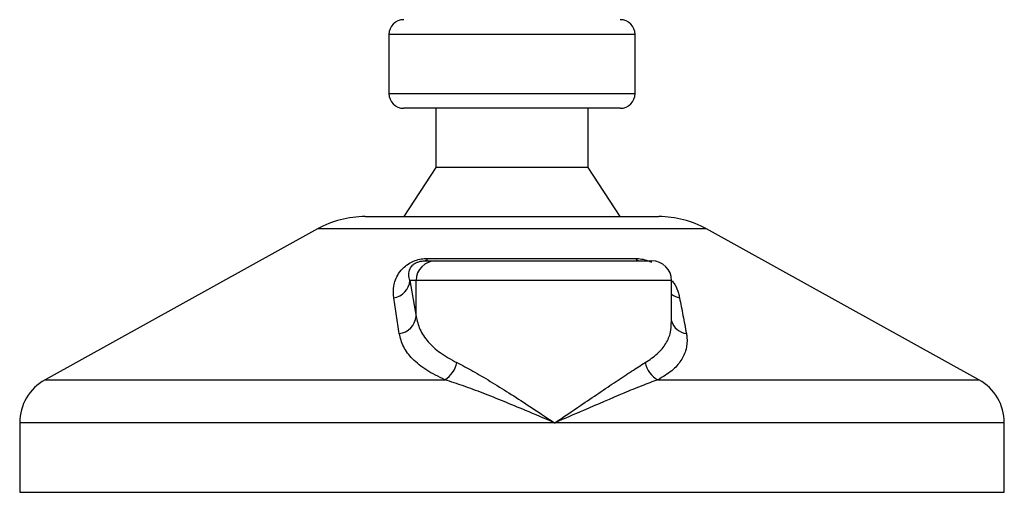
# Model space of a CAD drawing. Header units: millimetres. Extents: x 0 to 420, y 0 to 297.
# Tile 40 of 106: x 136.2 to 141.5, y 191.22 to 193.77. Entities that reach past the tile are written whole.
import ezdxf

# ---------------------------------------------------------------- set-up
doc = ezdxf.new("R2010")
doc.units = ezdxf.units.MM

msp = doc.modelspace()

# ---------------------------------------------------------------- linework, layer by layer
at = {"color": 7, "linetype": 'Continuous', "lineweight": 25}
for p, q in [((138.18863, 193.68551), (138.18863, 193.36726)), ((139.51467, 193.68551), (138.18863, 193.68551)), ((139.51467, 193.36726), (139.51467, 193.68551)), ((138.18863, 193.36726), (139.51467, 193.36726)), ((138.27039, 193.2877), (138.26819, 193.2877)), ((139.43511, 193.2877), (138.27039, 193.2877)), ((138.44057, 193.2877), (138.44057, 192.96945)), ((139.26272, 192.96945), (139.26272, 193.2877)), ((138.44057, 192.96945), (138.26819, 192.70424)), ((138.44212, 192.96945), (138.44057, 192.96945)), ((139.26272, 192.96945), (138.44212, 192.96945)), ((139.43511, 192.70424), (139.26272, 192.96945)), ((138.06049, 192.70424), (139.6428, 192.70424)), ((137.8035, 192.63783), (136.33628, 191.82521)), ((139.89979, 192.63783), (137.8035, 192.63783)), ((141.36702, 191.82521), (139.89979, 192.63783)), ((138.37945, 192.46555), (138.44055, 192.46555)), ((138.39696, 192.47883), (139.51639, 192.47883)), ((138.44055, 192.46555), (139.60527, 192.46555)), ((138.30176, 192.35947), (138.33487, 192.16673)), ((138.33487, 192.35947), (138.30176, 192.35947)), ((138.33487, 192.16673), (138.33487, 192.35947)), ((139.71136, 192.35947), (138.33487, 192.35947)), ((139.71136, 192.13227), (139.71136, 192.35947)), ((136.33628, 191.82521), (138.48988, 191.82521)), ((139.63802, 191.82521), (141.36702, 191.82521)), ((136.19956, 191.5932), (136.19956, 191.21907)), ((139.0816, 191.5932), (136.19956, 191.5932)), ((141.50373, 191.5932), (139.0816, 191.5932)), ((141.50373, 191.21907), (141.50373, 191.5932)), ((136.19956, 191.21907), (141.50373, 191.21907))]:
    msp.add_line(p, q, dxfattribs=at)
for centre, radius, start, end in [((138.26819, 193.68551), 0.07956, 90, 180), ((139.43511, 193.68551), 0.07956, 0, 90), ((138.26819, 193.36726), 0.07956, 180, 270), ((139.43511, 193.36726), 0.07956, 270, 0), ((138.06049, 192.17382), 0.53042, 90, 118.97971), ((139.6428, 192.17382), 0.53042, 61.02029, 90), ((138.44075, 192.35967), 0.10588, 90.1083, 180.10789), ((138.37607, 192.48818), 0.02288, 278.49257, 335.89592), ((139.54394, 192.50063), 0.03513, 218.34182, 266.79191), ((139.60527, 192.35947), 0.10608, 0, 90), ((138.19882, 192.36874), 0.10336, 279.07467, 354.85539), ((139.77472, 192.37029), 0.10561, 233.12971, 258.87121), ((138.23177, 192.17675), 0.10358, 276.94193, 354.44804), ((139.80388, 192.16964), 0.09656, 196.64517, 262.38361), ((138.41438, 191.94652), 0.14289, 301.89425, 348.4889), ((139.6986, 191.94123), 0.13089, 190.22117, 242.43176), ((136.46477, 191.5932), 0.26521, 118.97971, 180), ((141.23852, 191.5932), 0.26521, 0, 61.02029)]:
    msp.add_arc(centre, radius, start, end, dxfattribs=at)
for points, knots in [([(138.21512, 192.26667), (138.21338, 192.28779), (138.20991, 192.3299), (138.23058, 192.38633), (138.264, 192.42842), (138.29584, 192.45246), (138.32837, 192.46801), (138.36183, 192.4768), (138.38492, 192.47878), (138.39589, 192.47883), (138.39696, 192.47883)], [0, 0, 0, 0, 0.2791688, 0.5566156, 0.6991027, 0.7915598, 0.8614835, 0.9308082, 0.9932657, 1, 1, 1, 1]), ([(138.30176, 192.35947), (138.29906, 192.36971), (138.29363, 192.3903), (138.29785, 192.41787), (138.31165, 192.43935), (138.32522, 192.45087), (138.33677, 192.45694), (138.34527, 192.46029), (138.35297, 192.46259), (138.36334, 192.46462), (138.37131, 192.46536), (138.37697, 192.46554), (138.37888, 192.46555), (138.37945, 192.46555)], [0, 0, 0, 0, 0.3126385, 0.6283409, 0.7723225, 0.8532102, 0.8895986, 0.904004, 0.9304919, 0.9491875, 0.9821779, 0.994635, 1, 1, 1, 1]), ([(139.51639, 192.47883), (139.5273, 192.47827), (139.5493, 192.47714), (139.58082, 192.46875), (139.59725, 192.46102), (139.60312, 192.45826)], [0, 0, 0, 0, 0.38733, 0.7811573, 1, 1, 1, 1]), ([(139.71464, 192.35899), (139.71966, 192.35188), (139.73601, 192.32877), (139.74679, 192.29819), (139.75236, 192.27492), (139.75434, 192.26667)], [0, 0, 0, 0, 0.22270884, 0.72444686, 1, 1, 1, 1]), ([(138.24429, 192.07393), (138.23939, 192.10624), (138.22954, 192.17114), (138.21994, 192.23473), (138.21512, 192.26667)], [0, 0, 0, 0, 0.497852, 1, 1, 1, 1]), ([(139.75434, 192.26667), (139.76053, 192.23501), (139.77296, 192.17142), (139.78502, 192.10652), (139.79108, 192.07393)], [0, 0, 0, 0, 0.4978543, 1, 1, 1, 1]), ([(138.33487, 192.16673), (138.34037, 192.14325), (138.35152, 192.09566), (138.39647, 192.03021), (138.46143, 191.96918), (138.52307, 191.93525), (138.5544, 191.91801)], [0, 0, 0, 0, 0.2465936, 0.4996913, 0.7457356, 1, 1, 1, 1]), ([(139.56979, 191.91801), (139.59268, 191.93341), (139.63915, 191.96467), (139.68285, 192.0201), (139.7082, 192.0761), (139.70922, 192.11498), (139.70967, 192.13227)], [0, 0, 0, 0, 0.259926, 0.5276701, 0.789907, 1, 1, 1, 1]), ([(138.48988, 191.82521), (138.45574, 191.84181), (138.38625, 191.87561), (138.31355, 191.936), (138.26254, 192.00215), (138.25043, 192.04978), (138.24429, 192.07393)], [0, 0, 0, 0, 0.2463531, 0.5014676, 0.7472632, 1, 1, 1, 1]), ([(139.79108, 192.07393), (139.79213, 192.06719), (139.79663, 192.03829), (139.79274, 191.98842), (139.7655, 191.92815), (139.71626, 191.87232), (139.66435, 191.84106), (139.63802, 191.82521)], [0, 0, 0, 0, 0.06999491, 0.29988869, 0.53536004, 0.76429565, 1, 1, 1, 1]), ([(138.5544, 191.91801), (138.58252, 191.90342), (138.63957, 191.87383), (138.73455, 191.81723), (138.83499, 191.75469), (138.95103, 191.67984), (139.03399, 191.62498), (139.08119, 191.59348), (139.0816, 191.5932)], [0, 0, 0, 0, 0.1790938, 0.3632907, 0.5505087, 0.7413645, 0.9977537, 1, 1, 1, 1]), ([(139.0816, 191.5932), (139.08201, 191.59348), (139.12921, 191.62498), (139.21036, 191.67962), (139.32068, 191.75449), (139.41288, 191.81676), (139.49782, 191.87362), (139.54581, 191.90322), (139.56979, 191.91801)], [0, 0, 0, 0, 0.00224631, 0.25863767, 0.44771683, 0.63671155, 0.81847299, 1, 1, 1, 1]), ([(139.0816, 191.5932), (139.08115, 191.5934), (139.02876, 191.61591), (138.89865, 191.67143), (138.73316, 191.73907), (138.58914, 191.79336), (138.52317, 191.81452), (138.48988, 191.82521)], [0, 0, 0, 0, 0.0022151, 0.258094, 0.6355, 0.8160594, 1, 1, 1, 1]), ([(139.63802, 191.82521), (139.60945, 191.81474), (139.55174, 191.7936), (139.42028, 191.73937), (139.26266, 191.67143), (139.13445, 191.61591), (139.08205, 191.5934), (139.0816, 191.5932)], [0, 0, 0, 0, 0.1804148, 0.3645009, 0.7419063, 0.9977849, 1, 1, 1, 1])]:
    msp.add_open_spline(points, degree=3, knots=knots, dxfattribs=at)

doc.saveas('drawing.dxf')
